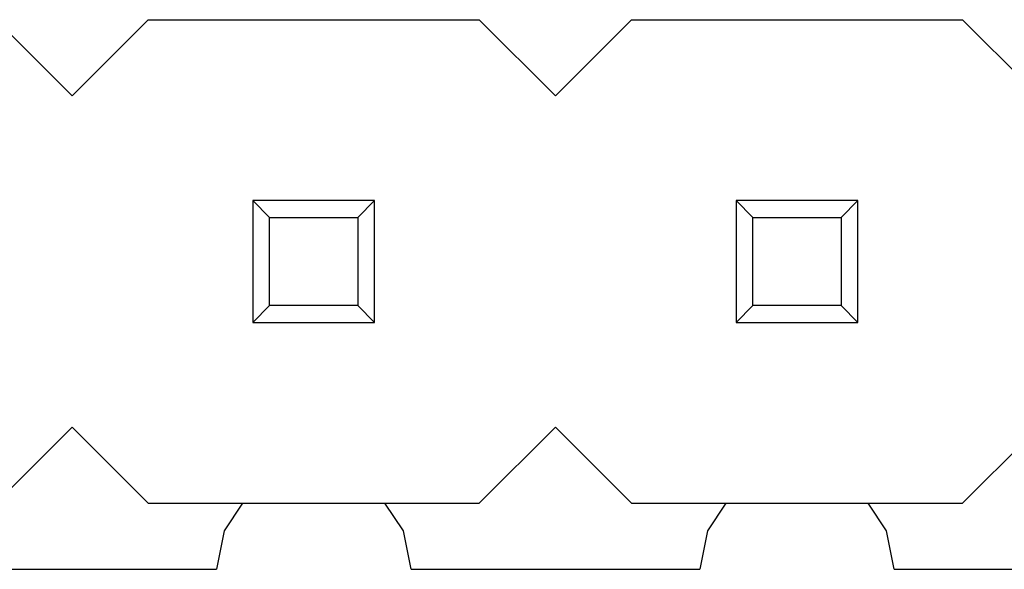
# Model space of a CAD drawing. Header units: millimetres. Extents: x 556 to 717, y 170 to 290.
# Tile 56 of 167: x 652.15 to 657.33, y 170.09 to 172.98. Entities that reach past the tile are written whole.
import ezdxf

# ---------------------------------------------------------------- set-up
doc = ezdxf.new("R2010")
doc.units = ezdxf.units.MM
doc.header["$LTSCALE"] = 30.734
doc.layers.get('0').update_dxf_attribs({"linetype": 'CONTINUOUS'})

msp = doc.modelspace()

# ---------------------------------------------------------------- linework, layer by layer
at = {"linetype": 'Continuous'}
for p, q in [((652.0282, 172.9797), (652.4282, 172.5797)), ((652.4282, 172.5797), (652.8282, 172.9797)), ((652.8282, 172.9797), (654.5682, 172.9797)), ((654.5682, 172.9797), (654.9682, 172.5797)), ((654.9682, 172.5797), (655.3682, 172.9797)), ((655.3682, 172.9797), (657.1082, 172.9797)), ((657.1082, 172.9797), (657.5082, 172.5797)), ((654.0182, 172.0297), (653.3782, 172.0297)), ((653.3782, 172.0297), (653.4664, 171.9415)), ((653.3782, 172.0297), (653.3782, 171.3897)), ((653.93, 171.9415), (654.0182, 172.0297)), ((654.0182, 171.3897), (654.0182, 172.0297)), ((656.5582, 172.0297), (655.9182, 172.0297)), ((655.9182, 172.0297), (656.0064, 171.9415)), ((655.9182, 172.0297), (655.9182, 171.3897)), ((656.47, 171.9415), (656.5582, 172.0297)), ((656.5582, 171.3897), (656.5582, 172.0297)), ((653.4664, 171.9415), (653.93, 171.9415)), ((653.4664, 171.4779), (653.4664, 171.9415)), ((653.93, 171.9415), (653.93, 171.4779)), ((656.0064, 171.9415), (656.47, 171.9415)), ((656.0064, 171.4779), (656.0064, 171.9415)), ((656.47, 171.9415), (656.47, 171.4779)), ((653.3782, 171.3897), (653.4664, 171.4779)), ((653.93, 171.4779), (653.4664, 171.4779)), ((653.93, 171.4779), (654.0182, 171.3897)), ((655.9182, 171.3897), (656.0064, 171.4779)), ((656.47, 171.4779), (656.0064, 171.4779)), ((656.47, 171.4779), (656.5582, 171.3897)), ((653.3782, 171.3897), (654.0182, 171.3897)), ((655.9182, 171.3897), (656.5582, 171.3897)), ((652.4282, 170.8397), (652.0282, 170.4397)), ((652.8282, 170.4397), (652.4282, 170.8397)), ((654.9682, 170.8397), (654.5682, 170.4397)), ((655.3682, 170.4397), (654.9682, 170.8397)), ((657.5082, 170.8397), (657.1082, 170.4397)), ((652.8282, 170.4397), (654.5682, 170.4397)), ((653.324, 170.4397), (653.2272, 170.2948)), ((654.1692, 170.2948), (654.0724, 170.4397)), ((655.3682, 170.4397), (657.1082, 170.4397)), ((655.864, 170.4397), (655.7672, 170.2948)), ((656.7092, 170.2948), (656.6124, 170.4397)), ((653.2272, 170.2948), (653.1871, 170.0933)), ((654.2093, 170.0932), (654.1692, 170.2948)), ((655.7672, 170.2948), (655.7271, 170.093)), ((656.7494, 170.0929), (656.7092, 170.2948)), ((651.6692, 170.0935), (653.1871, 170.0933)), ((654.2093, 170.0932), (655.7271, 170.093)), ((656.7494, 170.0929), (658.267, 170.0927))]:
    msp.add_line(p, q, dxfattribs=at)

doc.saveas('drawing.dxf')
